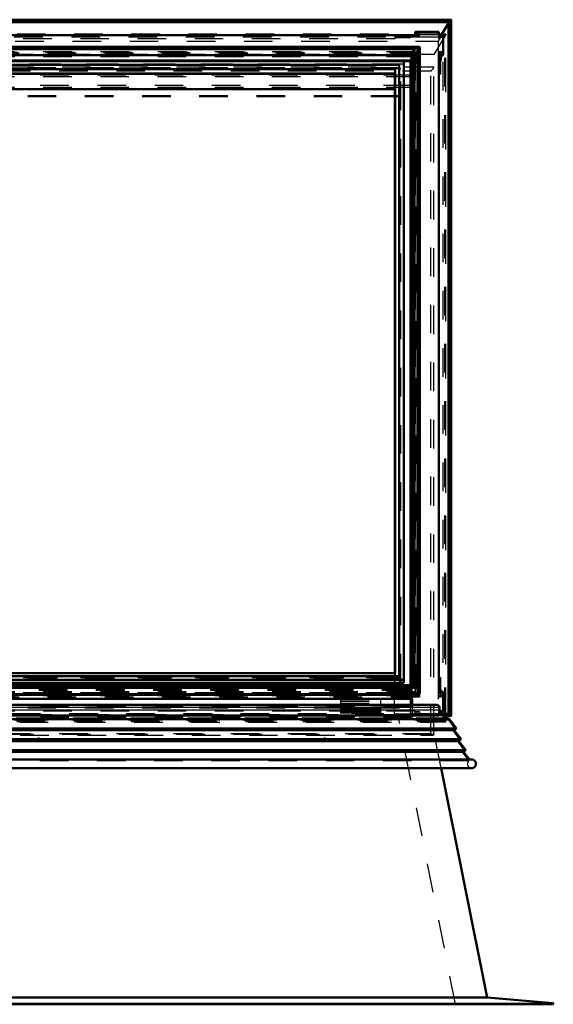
# Model space of a CAD drawing. Header units: millimetres. Extents: x 0 to 428, y 0 to 298.
# Tile 11 of 45: x 167 to 186, y 125 to 160. Entities that reach past the tile are written whole.
import ezdxf

# ---------------------------------------------------------------- set-up
doc = ezdxf.new("R2010")
doc.units = ezdxf.units.MM
doc.linetypes.add('Dashed', pattern=[2, 1, -1])
for name, color, linetype, lineweight in [('am_0', 7, 'Continuous', 50), ('am_12', 3, 'Continuous', 25), ('am_3', 6, 'Dashed', 25), ('am_6', 2, 'Continuous', 35), ('am_9', 7, 'Continuous', 50)]:
    doc.layers.add(name, color=color, linetype=linetype, lineweight=lineweight)

# ---------------------------------------------------------------- blocks, each defined once
blk = doc.blocks.new('31_Flat_Glass_Skylight_300150180_6_0_in_FDFneo150180C2125N1N4N_300Op0__1203')
at = {"layer": 'am_0'}
for p, q in [((181.079, 158.593), (147.665, 158.593)), ((181.042, 158.586), (147.702, 158.586)), ((180.94, 158.503), (147.804, 158.503)), ((180.858, 158.299), (147.886, 158.299)), ((180.858, 158.329), (180.858, 136.281)), ((180.94, 136.274), (180.94, 158.503)), ((181.042, 158.586), (181.044, 158.587)), ((181.042, 158.503), (181.044, 158.5)), ((181.042, 136.274), (181.042, 158.503)), ((181.044, 158.5), (181.044, 158.587)), ((181.124, 136.017), (181.124, 158.547)), ((180.805, 158.115), (147.939, 158.115)), ((180.805, 158.115), (180.858, 158.273)), ((180.805, 136.281), (180.805, 158.115)), ((180.903, 136.281), (165.832, 136.281)), ((180.94, 136.274), (165.832, 136.274)), ((181.042, 136.274), (181.044, 136.275)), ((181.044, 136.188), (181.044, 136.275)), ((181.042, 136.191), (165.832, 136.191)), ((165.832, 135.972), (181.079, 135.972)), ((181.044, 136.188), (181.042, 136.191))]:
    blk.add_line(p, q, dxfattribs=at)
for points in [[(180.858, 158.329), (180.859, 158.343), (180.862, 158.357), (180.867, 158.374), (180.873, 158.391), (180.881, 158.409), (180.892, 158.429), (180.903, 158.449), (180.917, 158.47), (180.931, 158.491), (180.94, 158.503)], [(180.94, 158.503), (180.945, 158.509), (180.951, 158.516), (180.957, 158.523), (180.963, 158.529), (180.969, 158.536), (180.976, 158.542), (180.982, 158.548), (180.989, 158.554), (180.996, 158.559), (181.002, 158.564), (181.009, 158.569), (181.015, 158.573), (181.022, 158.577), (181.028, 158.58), (181.033, 158.583), (181.039, 158.585), (181.042, 158.586)], [(181.079, 158.593), (181.066, 158.592), (181.051, 158.589), (181.044, 158.587)], [(181.124, 158.547), (181.123, 158.559), (181.12, 158.569), (181.116, 158.578), (181.109, 158.584), (181.101, 158.589), (181.091, 158.592), (181.079, 158.593)], [(180.94, 136.274), (180.924, 136.278), (180.91, 136.28), (180.903, 136.281)], [(181.042, 136.191), (181.037, 136.197), (181.031, 136.204), (181.025, 136.211), (181.019, 136.217), (181.013, 136.224), (181.006, 136.23), (181, 136.236), (180.993, 136.242), (180.986, 136.247), (180.98, 136.252), (180.973, 136.257), (180.967, 136.261), (180.96, 136.265), (180.954, 136.268), (180.949, 136.271), (180.943, 136.273), (180.94, 136.274)], [(181.044, 136.188), (181.059, 136.167), (181.073, 136.146), (181.086, 136.125), (181.097, 136.105), (181.106, 136.087), (181.113, 136.069), (181.118, 136.052), (181.122, 136.037), (181.124, 136.023), (181.124, 136.017)], [(181.124, 136.017), (181.123, 136.006), (181.12, 135.996), (181.116, 135.987), (181.109, 135.981), (181.101, 135.976), (181.091, 135.973), (181.079, 135.972)]]:
    blk.add_lwpolyline(points, dxfattribs=at)
at = {"layer": 'am_3'}
for p, q in [((181.05, 158.385), (147.694, 158.385)), ((180.957, 158.309), (147.787, 158.309)), ((180.867, 158.299), (180.858, 158.299)), ((180.858, 158.273), (180.867, 158.299)), ((180.867, 136.191), (180.867, 158.299)), ((180.957, 135.997), (180.957, 158.309)), ((181.05, 135.976), (181.05, 158.385)), ((180.957, 158.24), (147.787, 158.24)), ((180.805, 136.109), (180.805, 136.281)), ((180.858, 136.281), (180.858, 136.235)), ((181.05, 135.976), (147.694, 135.976)), ((180.957, 136.052), (147.787, 136.052)), ((180.957, 135.984), (147.787, 135.984)), ((180.867, 136.191), (147.877, 136.191)), ((180.805, 136.109), (147.939, 136.109)), ((180.867, 136.191), (180.805, 136.109))]:
    blk.add_line(p, q, dxfattribs=at)
for points in [[(180.867, 158.299), (180.862, 158.307), (180.859, 158.317), (180.858, 158.329), (180.858, 158.329)], [(181.05, 158.385), (181.065, 158.407), (181.078, 158.427), (181.09, 158.448), (181.1, 158.467), (181.109, 158.485), (181.115, 158.503), (181.12, 158.519), (181.123, 158.534), (181.124, 158.547), (181.124, 158.547)], [(180.903, 136.281), (180.892, 136.28), (180.881, 136.277), (180.873, 136.272), (180.867, 136.265), (180.862, 136.257), (180.859, 136.247), (180.858, 136.235)], [(180.858, 136.235), (180.859, 136.222), (180.862, 136.207), (180.867, 136.191), (180.867, 136.191)], [(181.079, 135.972), (181.066, 135.973), (181.051, 135.976), (181.05, 135.976)]]:
    blk.add_lwpolyline(points, dxfattribs=at)
at = {"layer": 'am_6'}
for tag, p, flags in [('NB', (186.124, 158.593), 8), ('NN', (186.124, 158.093), 8), ('NT', (186.124, 157.593), 8), ('NBSYN', (186.124, 157.093), 8), ('LINA', (186.124, 156.593), 8), ('CATALOG', (186.124, 156.093), 8), ('IDNR', (186.124, 155.593), 8), ('PN', (186.124, 155.093), 8), ('LODLEVEL', (186.124, 154.593), 8), ('L', (186.124, 154.093), 8), ('W', (186.124, 153.593), 8), ('PPATH', (186.124, 153.093), 8), ('ExcludeFromBOM', (186.124, 152.093), 8), ('PSOL_0', (186.124, 151.593), 9), ('PSOL_1', (186.124, 151.093), 9), ('PSOL_2', (186.124, 150.593), 9)]:
    blk.add_attdef(tag, p, '', height=0.5, dxfattribs=dict(at, flags=flags))
blk = doc.blocks.new('32_Flat_Glass_Skylight_300150180_12_0_in_FDFneo150180C2125N1N4N_300Op0__1203')
at = {"layer": 'am_0'}
for p, q in [((180.57, 158.089), (148.174, 158.089)), ((180.406, 157.954), (148.338, 157.954)), ((180.406, 136.601), (180.406, 157.954)), ((180.57, 136.362), (180.57, 158.089)), ((180.406, 136.601), (165.832, 136.601)), ((180.57, 136.466), (165.832, 136.466)), ((180.57, 136.362), (165.832, 136.362))]:
    blk.add_line(p, q, dxfattribs=at)
at = {"layer": 'am_3'}
for p, q in [((180.57, 157.985), (148.174, 157.985)), ((180.406, 157.85), (148.338, 157.85)), ((180.406, 136.497), (148.338, 136.497)), ((180.406, 136.601), (180.406, 136.497))]:
    blk.add_line(p, q, dxfattribs=at)
at = {"layer": 'am_6'}
for tag, p, flags in [('NB', (185.57, 158.089), 8), ('NN', (185.57, 157.589), 8), ('NT', (185.57, 157.089), 8), ('NBSYN', (185.57, 156.589), 8), ('LINA', (185.57, 156.089), 8), ('CATALOG', (185.57, 155.589), 8), ('IDNR', (185.57, 155.089), 8), ('PN', (185.57, 154.589), 8), ('LODLEVEL', (185.57, 154.089), 8), ('L', (185.57, 153.589), 8), ('W', (185.57, 153.089), 8), ('PPATH', (185.57, 152.589), 8), ('ExcludeFromBOM', (185.57, 151.589), 8), ('PSOL_0', (185.57, 151.089), 9), ('PSOL_1', (185.57, 150.589), 9), ('PSOL_2', (185.57, 150.089), 9)]:
    blk.add_attdef(tag, p, '', height=0.5, dxfattribs=dict(at, flags=flags))
blk = doc.blocks.new('33_Flat_Glass_Skylight_300150180_5_0_in_FDFneo150180C2125N1N4N_300Op0__1203')
at = {"layer": 'am_0'}
for p, q in [((180.262, 157.814), (148.482, 157.814)), ((180.262, 157.654), (148.482, 157.654)), ((180.262, 136.697), (180.262, 157.814)), ((180.262, 136.697), (165.832, 136.697))]:
    blk.add_line(p, q, dxfattribs=at)
at = {"layer": 'am_3'}
for p, q in [((180.462, 157.978), (148.282, 157.978)), ((180.462, 136.372), (180.462, 157.978)), ((180.462, 157.817), (148.282, 157.817)), ((180.262, 136.697), (180.262, 136.536)), ((180.462, 136.533), (148.282, 136.533)), ((180.462, 136.372), (148.282, 136.372)), ((180.262, 136.536), (148.482, 136.536))]:
    blk.add_line(p, q, dxfattribs=at)
at = {"layer": 'am_6'}
for tag, p, flags in [('NB', (185.462, 157.978), 8), ('NN', (185.462, 157.478), 8), ('NT', (185.462, 156.978), 8), ('NBSYN', (185.462, 156.478), 8), ('LINA', (185.462, 155.978), 8), ('CATALOG', (185.462, 155.478), 8), ('IDNR', (185.462, 154.978), 8), ('PN', (185.462, 154.478), 8), ('LODLEVEL', (185.462, 153.978), 8), ('L', (185.462, 153.478), 8), ('W', (185.462, 152.978), 8), ('PPATH', (185.462, 152.478), 8), ('ExcludeFromBOM', (185.462, 151.478), 8), ('PSOL_0', (185.462, 150.978), 9), ('PSOL_1', (185.462, 150.478), 9), ('PSOL_2', (185.462, 149.978), 9)]:
    blk.add_attdef(tag, p, '', height=0.5, dxfattribs=dict(at, flags=flags))
blk = doc.blocks.new('34_FGS3001501802O4U_0_in_FDFneo150180C2125N1N4N_300Op0__1203')
at = {"layer": 'am_3'}
for p, q in [((147.952, 157.554), (180.792, 157.554)), ((180.792, 135.192), (180.792, 157.554)), ((147.952, 157.178), (180.792, 157.178)), ((180.792, 135.568), (147.952, 135.568)), ((180.792, 135.192), (147.952, 135.192))]:
    blk.add_line(p, q, dxfattribs=at)
at = {"layer": 'am_6'}
for tag, p, flags in [('NB', (185.792, 157.554), 8), ('NN', (185.792, 157.054), 8), ('NT', (185.792, 156.554), 8), ('NBSYN', (185.792, 156.054), 8), ('LINA', (185.792, 155.554), 8), ('CATALOG', (185.792, 155.054), 8), ('IDNR', (185.792, 154.554), 8), ('PN', (185.792, 154.054), 8), ('LODLEVEL', (185.792, 153.554), 8), ('L', (185.792, 153.054), 8), ('W', (185.792, 152.554), 8), ('TG', (185.792, 152.054), 8), ('TG1', (185.792, 151.554), 8), ('OC', (185.792, 151.054), 8), ('PPATH', (185.792, 150.554), 8), ('ExcludeFromBOM', (185.792, 149.554), 8), ('PSOL_0', (185.792, 149.054), 9), ('PSOL_1', (185.792, 148.554), 9), ('PSOL_2', (185.792, 148.054), 9), ('PSOL_3', (185.792, 147.554), 9)]:
    blk.add_attdef(tag, p, '', height=0.5, dxfattribs=dict(at, flags=flags))
blk = doc.blocks.new('35_FGS30015018025O3U_0_in_FDFneo150180C2125N1N4N_300Op0__1203')
at = {"layer": 'am_0'}
for p, q in [((182.213, 159.537), (164.782, 159.537)), ((182.126, 159.447), (164.782, 159.447)), ((181.868, 158.993), (182.126, 159.418)), ((182.126, 159.447), (182.177, 159.511)), ((182.126, 135.276), (182.126, 159.447)), ((182.217, 135.212), (182.217, 159.533)), ((180.957, 158.993), (147.787, 158.993)), ((180.957, 159.117), (181.792, 159.117)), ((180.957, 158.993), (180.957, 159.117)), ((181.792, 158.993), (181.792, 159.117)), ((181.943, 158.993), (181.792, 158.993)), ((181.943, 158.309), (181.943, 158.993)), ((181.792, 136.052), (181.792, 158.309)), ((181.943, 158.309), (181.792, 158.309)), ((181.888, 158.263), (181.943, 158.309)), ((180.796, 158.108), (147.948, 158.108)), ((180.796, 158.091), (147.948, 158.091)), ((180.796, 136.281), (180.796, 158.108)), ((181.888, 158.263), (181.792, 158.263)), ((181.86, 158.108), (181.792, 158.108)), ((181.84, 158.091), (181.792, 158.091)), ((181.84, 158.091), (181.86, 158.108)), ((181.84, 157.645), (181.84, 158.091)), ((181.86, 158.108), (181.86, 158.263)), ((180.252, 157.645), (148.492, 157.645)), ((180.252, 136.697), (180.252, 157.645)), ((181.84, 157.645), (181.792, 157.645)), ((181.792, 157.606), (181.84, 157.645)), ((180.252, 157.112), (166.702, 157.112)), ((181.84, 136.544), (181.792, 136.544)), ((181.84, 136.116), (181.84, 136.544)), ((181.86, 136.116), (181.792, 136.116)), ((181.943, 136.052), (181.792, 136.052)), ((181.86, 136.052), (181.86, 136.116)), ((181.943, 135.369), (181.943, 136.052)), ((181.943, 135.369), (181.815, 135.369)), ((181.848, 135.289), (181.943, 135.369)), ((182.126, 135.276), (181.858, 135.276)), ((182.177, 135.256), (182.126, 135.276)), ((181.957, 135.204), (182.213, 135.207)), ((182.034, 135.16), (182.034, 135.205))]:
    blk.add_line(p, q, dxfattribs=at)
for points in [[(182.177, 159.511), (182.179, 159.513), (182.181, 159.515), (182.183, 159.518), (182.185, 159.52), (182.187, 159.522), (182.189, 159.524), (182.191, 159.526), (182.193, 159.527), (182.195, 159.529), (182.197, 159.531), (182.2, 159.532), (182.202, 159.533), (182.204, 159.534), (182.206, 159.535), (182.207, 159.536), (182.209, 159.537), (182.211, 159.537), (182.212, 159.537), (182.213, 159.537)], [(182.213, 159.537), (182.214, 159.537), (182.215, 159.537), (182.216, 159.536), (182.216, 159.536), (182.217, 159.535), (182.217, 159.534), (182.217, 159.533)], [(182.217, 135.212), (182.217, 135.213), (182.217, 135.215), (182.216, 135.216), (182.216, 135.218), (182.215, 135.22), (182.214, 135.222), (182.213, 135.224), (182.211, 135.226), (182.21, 135.228), (182.208, 135.23), (182.206, 135.232), (182.205, 135.235), (182.203, 135.237), (182.201, 135.239), (182.199, 135.241), (182.196, 135.243), (182.194, 135.245), (182.192, 135.247), (182.19, 135.248), (182.188, 135.25), (182.186, 135.252), (182.184, 135.253), (182.182, 135.254), (182.18, 135.255), (182.178, 135.256), (182.177, 135.256)], [(182.213, 135.207), (182.214, 135.208), (182.215, 135.208), (182.216, 135.208), (182.216, 135.209), (182.217, 135.21), (182.217, 135.211), (182.217, 135.212)]]:
    blk.add_lwpolyline(points, dxfattribs=at)
at = {"layer": 'am_12'}
for p, q in [((182.177, 159.511), (164.782, 159.511)), ((182.177, 135.256), (182.177, 159.511)), ((182.177, 135.256), (181.877, 135.256)), ((182.213, 135.207), (181.952, 135.207)), ((181.998, 135.181), (181.998, 135.205))]:
    blk.add_line(p, q, dxfattribs=at)
at = {"layer": 'am_3'}
for p, q in [((182.213, 159.521), (164.782, 159.521)), ((182.149, 159.457), (164.782, 159.457)), ((182.213, 159.521), (181.767, 158.786)), ((182.149, 159.457), (182.126, 159.447)), ((182.126, 159.418), (182.149, 159.457)), ((182.149, 135.247), (182.149, 159.457)), ((182.213, 135.207), (182.213, 159.521)), ((182.033, 159.02), (146.711, 159.02)), ((182.03, 159.027), (146.714, 159.027)), ((181.998, 159.003), (146.746, 159.003)), ((180.796, 158.907), (180.796, 158.98)), ((180.796, 158.98), (181.107, 158.98)), ((180.997, 159.026), (180.957, 159.026)), ((180.957, 158.993), (180.957, 158.947)), ((180.997, 158.947), (180.997, 159.071)), ((181.107, 159.071), (180.997, 159.071)), ((180.997, 158.97), (181.107, 158.97)), ((181.107, 158.924), (181.107, 159.071)), ((182.033, 159.02), (181.612, 158.317)), ((181.792, 158.867), (181.792, 158.993)), ((181.792, 158.867), (181.868, 158.993)), ((181.943, 158.993), (181.792, 158.867)), ((181.939, 158.927), (181.998, 159.003)), ((181.998, 135.205), (181.998, 159.003)), ((182.033, 135.001), (182.033, 159.02)), ((182.034, 135.205), (182.034, 159.023)), ((181.939, 158.927), (146.805, 158.927)), ((146.977, 158.786), (181.767, 158.786)), ((180.252, 158.867), (148.492, 158.867)), ((180.252, 158.946), (180.252, 158.867)), ((180.252, 158.946), (180.796, 158.946)), ((180.796, 158.907), (180.252, 158.907)), ((181.107, 158.924), (180.796, 158.924)), ((180.957, 158.947), (180.997, 158.947)), ((181.767, 158.786), (181.767, 135.202)), ((181.939, 135.062), (181.939, 158.927)), ((181.612, 158.317), (147.132, 158.317)), ((181.107, 158.363), (147.637, 158.363)), ((180.957, 158.409), (147.787, 158.409)), ((180.957, 158.319), (147.787, 158.319)), ((180.957, 158.309), (147.787, 158.309)), ((180.957, 158.296), (147.787, 158.296)), ((180.957, 158.409), (180.957, 136.007)), ((180.997, 158.386), (180.957, 158.386)), ((181.107, 158.409), (180.997, 158.409)), ((180.997, 158.296), (180.997, 158.409)), ((181.107, 158.319), (180.997, 158.319)), ((181.107, 158.296), (180.997, 158.296)), ((181.107, 158.286), (180.997, 158.286)), ((180.997, 136.007), (180.997, 158.286)), ((181.107, 158.409), (181.107, 135.861)), ((181.612, 134.552), (181.612, 158.317)), ((181.916, 158.409), (181.792, 158.409)), ((181.792, 158.309), (181.792, 158.409)), ((181.86, 158.363), (181.792, 158.363)), ((181.916, 158.319), (181.792, 158.319)), ((181.888, 158.296), (181.792, 158.296)), ((181.86, 158.363), (181.916, 158.409)), ((181.86, 158.263), (181.86, 158.363)), ((181.916, 158.319), (181.888, 158.296)), ((181.888, 158.296), (181.888, 158.263)), ((181.916, 158.409), (181.916, 158.319)), ((180.957, 158.263), (147.787, 158.263)), ((181.107, 158.263), (180.997, 158.263)), ((181.612, 157.882), (147.132, 157.882)), ((181.512, 157.743), (147.232, 157.743)), ((180.852, 157.603), (147.892, 157.603)), ((180.852, 135.808), (180.852, 157.603)), ((181.512, 134.577), (181.512, 157.743)), ((180.852, 157.24), (147.892, 157.24)), ((180.412, 156.88), (148.332, 156.88)), ((180.412, 156.841), (148.332, 156.841)), ((180.412, 156.88), (180.412, 135.478)), ((180.252, 136.011), (180.252, 136.697)), ((180.252, 136.544), (148.492, 136.544)), ((180.796, 136.281), (180.796, 136.098)), ((181.84, 136.544), (181.792, 136.504)), ((180.957, 136.052), (147.787, 136.052)), ((180.957, 136.007), (147.787, 136.007)), ((180.957, 135.997), (147.787, 135.997)), ((180.957, 135.974), (147.787, 135.974)), ((180.796, 136.116), (147.948, 136.116)), ((180.796, 136.098), (147.948, 136.098)), ((180.252, 136.011), (148.492, 136.011)), ((180.957, 135.997), (180.957, 135.884)), ((180.997, 136.03), (181.107, 136.03)), ((181.107, 136.007), (180.997, 136.007)), ((181.107, 135.997), (180.997, 135.997)), ((180.997, 135.884), (180.997, 135.997)), ((181.107, 135.974), (180.997, 135.974)), ((181.84, 136.098), (181.792, 136.098)), ((181.792, 135.861), (181.792, 136.052)), ((181.888, 136.007), (181.792, 136.007)), ((181.916, 135.997), (181.792, 135.997)), ((181.888, 135.974), (181.792, 135.974)), ((181.84, 136.098), (181.84, 136.116)), ((181.86, 136.116), (181.84, 136.098)), ((181.86, 135.861), (181.86, 136.052)), ((181.943, 136.052), (181.888, 136.007)), ((181.888, 136.007), (181.888, 135.974)), ((181.888, 135.974), (181.916, 135.997)), ((181.916, 135.997), (181.916, 135.907)), ((181.107, 135.861), (147.637, 135.861)), ((180.957, 135.907), (147.787, 135.907)), ((178.352, 135.824), (178.352, 135.657)), ((178.352, 135.824), (179.752, 135.824)), ((178.352, 135.815), (179.752, 135.815)), ((178.352, 135.735), (179.752, 135.735)), ((178.352, 135.718), (179.752, 135.718)), ((179.752, 135.824), (179.752, 135.657)), ((180.852, 135.588), (180.852, 135.156)), ((180.957, 135.884), (180.997, 135.884)), ((181.107, 135.907), (180.997, 135.907)), ((181.916, 135.907), (181.792, 135.907)), ((181.86, 135.861), (181.792, 135.861)), ((181.916, 135.907), (181.86, 135.861)), ((182.149, 135.247), (146.595, 135.247)), ((181.877, 135.256), (146.867, 135.256)), ((181.858, 135.276), (146.886, 135.276)), ((180.957, 135.369), (147.787, 135.369)), ((180.852, 135.519), (147.892, 135.519)), ((180.412, 135.516), (148.332, 135.516)), ((180.412, 135.478), (148.332, 135.478)), ((180.252, 135.243), (148.492, 135.243)), ((178.672, 135.458), (178.352, 135.458)), ((178.672, 135.418), (178.352, 135.418)), ((178.352, 135.411), (178.352, 135.318)), ((178.352, 135.394), (179.752, 135.394)), ((178.352, 135.38), (178.672, 135.38)), ((178.352, 135.37), (179.752, 135.37)), ((178.352, 135.358), (178.672, 135.358)), ((178.352, 135.358), (178.672, 135.358)), ((178.352, 135.355), (179.752, 135.355)), ((178.352, 135.318), (178.672, 135.318)), ((178.352, 135.318), (178.672, 135.318)), ((178.672, 135.318), (178.672, 135.458)), ((178.672, 135.425), (179.432, 135.425)), ((179.432, 135.371), (178.672, 135.371)), ((178.672, 135.362), (179.432, 135.362)), ((179.432, 135.322), (178.672, 135.322)), ((179.752, 135.458), (179.432, 135.458)), ((179.432, 135.318), (179.432, 135.458)), ((179.752, 135.418), (179.432, 135.418)), ((179.432, 135.38), (179.752, 135.38)), ((179.432, 135.358), (179.752, 135.358)), ((179.432, 135.358), (179.752, 135.358)), ((179.432, 135.318), (179.752, 135.318)), ((179.432, 135.318), (179.752, 135.318)), ((179.752, 135.411), (179.752, 135.318)), ((180.252, 135.243), (180.252, 135.282)), ((180.252, 135.282), (180.796, 135.282)), ((180.796, 135.243), (180.252, 135.243)), ((180.796, 135.3), (180.796, 135.243)), ((180.796, 135.3), (181.107, 135.3)), ((181.107, 135.244), (180.796, 135.244)), ((180.957, 135.369), (180.957, 135.244)), ((180.997, 135.323), (180.957, 135.323)), ((181.792, 135.245), (180.957, 135.245)), ((180.957, 135.244), (180.997, 135.244)), ((181.107, 135.346), (180.997, 135.346)), ((180.997, 135.244), (180.997, 135.346)), ((180.997, 135.244), (181.107, 135.244)), ((181.107, 135.346), (181.107, 135.244)), ((181.792, 135.243), (181.792, 135.369)), ((181.815, 135.369), (181.792, 135.369)), ((181.792, 135.243), (181.848, 135.289)), ((182.149, 135.247), (181.792, 135.243)), ((182.126, 135.276), (182.149, 135.247)), ((182.033, 135.001), (146.711, 135.001)), ((181.998, 135.042), (146.746, 135.042)), ((146.787, 135.204), (181.957, 135.204)), ((181.952, 135.207), (146.792, 135.207)), ((181.939, 135.062), (146.805, 135.062)), ((147.132, 134.987), (181.612, 134.987)), ((180.852, 135.156), (147.892, 135.156)), ((181.612, 134.987), (182.033, 135.001)), ((181.998, 135.042), (181.939, 135.062)), ((181.998, 135.042), (181.998, 135.181)), ((182.034, 135.003), (182.034, 135.16)), ((181.612, 134.552), (147.132, 134.552)), ((181.512, 134.577), (147.232, 134.577)), ((147.15, 134.534), (181.594, 134.534))]:
    blk.add_line(p, q, dxfattribs=at)
for points in [[(182.217, 159.533), (182.217, 159.531), (182.217, 159.53), (182.216, 159.528), (182.216, 159.526), (182.215, 159.525), (182.214, 159.523), (182.213, 159.521)], [(181.998, 159.003), (181.999, 159.005), (182.001, 159.007), (182.002, 159.009), (182.004, 159.011), (182.006, 159.013), (182.008, 159.015), (182.01, 159.016), (182.012, 159.018), (182.014, 159.019), (182.016, 159.021), (182.017, 159.022), (182.019, 159.023), (182.021, 159.024), (182.023, 159.025), (182.024, 159.026), (182.026, 159.027), (182.027, 159.027), (182.029, 159.027), (182.03, 159.027), (182.03, 159.027)], [(182.03, 159.027), (182.031, 159.027), (182.032, 159.027), (182.032, 159.027), (182.033, 159.026), (182.033, 159.025), (182.034, 159.024), (182.034, 159.023), (182.034, 159.022), (182.033, 159.021), (182.033, 159.02)], [(181.512, 157.743), (181.521, 157.75), (181.529, 157.758), (181.538, 157.766), (181.546, 157.774), (181.554, 157.783), (181.562, 157.791), (181.569, 157.8), (181.576, 157.809), (181.583, 157.817), (181.589, 157.826), (181.594, 157.834), (181.599, 157.842), (181.603, 157.85), (181.606, 157.857), (181.609, 157.864), (181.611, 157.871), (181.612, 157.876), (181.612, 157.882)], [(182.033, 135.001), (182.034, 135.001), (182.034, 135.002), (182.034, 135.003), (182.034, 135.005), (182.033, 135.006), (182.033, 135.008), (182.032, 135.009), (182.031, 135.011), (182.03, 135.012), (182.029, 135.014), (182.028, 135.016), (182.027, 135.018), (182.025, 135.02), (182.024, 135.022), (182.022, 135.024), (182.02, 135.026), (182.018, 135.028), (182.017, 135.029), (182.015, 135.031), (182.013, 135.033), (182.011, 135.034), (182.009, 135.036), (182.007, 135.037), (182.005, 135.038), (182.003, 135.039), (182.002, 135.04), (182, 135.041), (181.998, 135.042), (181.998, 135.042)], [(181.594, 134.534), (181.589, 134.535), (181.583, 134.536), (181.576, 134.538), (181.569, 134.54), (181.562, 134.544), (181.554, 134.548), (181.546, 134.552), (181.538, 134.558), (181.529, 134.564), (181.521, 134.57), (181.512, 134.577)], [(181.612, 134.552), (181.612, 134.548), (181.611, 134.544), (181.609, 134.54), (181.606, 134.538), (181.603, 134.536), (181.599, 134.535), (181.594, 134.534)]]:
    blk.add_lwpolyline(points, dxfattribs=at)
at = {"layer": 'am_6'}
for tag, p, flags in [('NB', (187.217, 159.872), 8), ('NN', (187.217, 159.372), 8), ('NT', (187.217, 158.872), 8), ('NBSYN', (187.217, 158.372), 8), ('LINA', (187.217, 157.872), 8), ('CATALOG', (187.217, 157.372), 8), ('IDNR', (187.217, 156.872), 8), ('PN', (187.217, 156.372), 8), ('LODLEVEL', (187.217, 155.872), 8), ('L', (187.217, 155.372), 8), ('W', (187.217, 154.872), 8), ('DP', (187.217, 154.372), 8), ('OP', (187.217, 153.872), 8), ('OC', (187.217, 153.372), 8), ('ExcludeFromBOM', (187.217, 152.372), 8), ('PSOL_0', (187.217, 151.872), 9), ('PSOL_1', (187.217, 151.372), 9), ('PSOL_2', (187.217, 150.872), 9)]:
    blk.add_attdef(tag, p, '', height=0.5, dxfattribs=dict(at, flags=flags))
blk = doc.blocks.new('36_Flat_Glass_Skylight_3001501802_2_0_in_FDFneo150180C2125N1N4N_300Op0__1203')
at = {"layer": 'am_0'}
for p, q in [((180.276, 135.948), (148.468, 135.948)), ((180.276, 135.808), (180.276, 135.948)), ((181.728, 135.588), (147.016, 135.588)), ((180.852, 135.808), (147.892, 135.808)), ((180.852, 135.588), (180.852, 135.808)), ((181.812, 135.404), (181.812, 135.504)), ((182.158, 135.088), (181.912, 135.23)), ((182.158, 135.088), (146.586, 135.088)), ((182.403, 134.769), (182.158, 135.088)), ((182.403, 134.769), (146.341, 134.769)), ((182.323, 134.708), (146.421, 134.708)), ((182.323, 134.708), (182.403, 134.769)), ((182.566, 134.39), (182.323, 134.708)), ((182.566, 134.39), (146.178, 134.39)), ((182.487, 134.329), (146.257, 134.329)), ((182.487, 134.329), (182.566, 134.39)), ((182.73, 134.012), (182.487, 134.329)), ((182.73, 134.012), (146.014, 134.012)), ((182.65, 133.951), (146.094, 133.951)), ((182.65, 133.951), (182.73, 134.012)), ((182.856, 133.682), (182.65, 133.951)), ((182.946, 133.682), (145.798, 133.682)), ((182.968, 133.382), (145.776, 133.382))]:
    blk.add_line(p, q, dxfattribs=at)
for points in [[(181.728, 135.588), (181.735, 135.588), (181.743, 135.587), (181.75, 135.585), (181.757, 135.583), (181.764, 135.58), (181.77, 135.577), (181.776, 135.573), (181.782, 135.568), (181.787, 135.563), (181.792, 135.558), (181.797, 135.552), (181.801, 135.546), (181.804, 135.54), (181.807, 135.533), (181.809, 135.526), (181.811, 135.519), (181.812, 135.511), (181.812, 135.504)], [(181.812, 135.404), (181.813, 135.386), (181.815, 135.369), (181.819, 135.352), (181.824, 135.335), (181.831, 135.319), (181.839, 135.304), (181.848, 135.289), (181.859, 135.275), (181.871, 135.262), (181.883, 135.25), (181.897, 135.24), (181.912, 135.23)], [(182.946, 133.682), (182.959, 133.681), (182.972, 133.678), (182.985, 133.674), (182.997, 133.669), (183.009, 133.663), (183.02, 133.656), (183.031, 133.649), (183.041, 133.64), (183.05, 133.63), (183.058, 133.62), (183.065, 133.609), (183.072, 133.597), (183.077, 133.585), (183.081, 133.572), (183.084, 133.559), (183.086, 133.546), (183.087, 133.533), (183.087, 133.52), (183.085, 133.506), (183.082, 133.494), (183.079, 133.481), (183.074, 133.468), (183.068, 133.457), (183.061, 133.445), (183.053, 133.435), (183.044, 133.425), (183.034, 133.416), (183.024, 133.407), (183.013, 133.4), (183.001, 133.394), (182.989, 133.389), (182.976, 133.384), (182.968, 133.382)]]:
    blk.add_lwpolyline(points, dxfattribs=at)
at = {"layer": 'am_12'}
for p, q in [((181.912, 135.23), (146.832, 135.23)), ((181.812, 135.504), (146.932, 135.504)), ((181.812, 135.404), (146.932, 135.404))]:
    blk.add_line(p, q, dxfattribs=at)
at = {"layer": 'am_3'}
for p, q in [((180.232, 135.948), (180.232, 135.128)), ((178.352, 135.657), (178.352, 135.411)), ((178.352, 135.657), (179.752, 135.657)), ((178.352, 135.628), (179.752, 135.628)), ((179.752, 135.657), (179.752, 135.411)), ((178.352, 135.476), (178.722, 135.476)), ((178.722, 135.411), (178.352, 135.411)), ((178.722, 135.298), (178.722, 135.478)), ((179.382, 135.478), (178.722, 135.478)), ((179.382, 135.438), (178.722, 135.438)), ((178.722, 135.428), (179.382, 135.428)), ((178.722, 135.417), (179.382, 135.417)), ((178.722, 135.357), (179.382, 135.357)), ((178.722, 135.338), (179.382, 135.338)), ((178.722, 135.332), (179.382, 135.332)), ((178.722, 135.298), (179.382, 135.298)), ((179.382, 135.478), (179.382, 135.298)), ((179.382, 135.476), (179.752, 135.476)), ((179.752, 135.411), (179.382, 135.411)), ((182.129, 135.054), (146.615, 135.054)), ((182.001, 135.128), (146.743, 135.128)), ((182.001, 135.128), (182.129, 135.054)), ((182.129, 135.054), (182.341, 134.777)), ((182.341, 134.777), (146.403, 134.777)), ((182.261, 134.716), (146.483, 134.716)), ((182.341, 134.777), (182.261, 134.716)), ((182.261, 134.716), (182.504, 134.398)), ((182.504, 134.398), (146.24, 134.398)), ((182.425, 134.338), (146.319, 134.338)), ((182.504, 134.398), (182.425, 134.338)), ((182.425, 134.338), (182.668, 134.02)), ((182.668, 134.02), (146.076, 134.02)), ((182.589, 133.959), (146.156, 133.959)), ((182.668, 134.02), (182.589, 133.959)), ((182.589, 133.959), (182.832, 133.64)), ((182.832, 133.64), (145.912, 133.64))]:
    blk.add_line(p, q, dxfattribs=at)
blk.add_lwpolyline([(182.832, 133.64), (182.824, 133.63), (182.816, 133.62), (182.809, 133.608), (182.803, 133.597), (182.798, 133.584), (182.794, 133.572), (182.791, 133.559), (182.79, 133.545), (182.789, 133.532), (182.79, 133.519), (182.792, 133.506), (182.795, 133.493), (182.799, 133.48), (182.804, 133.468), (182.811, 133.456), (182.818, 133.445), (182.826, 133.435), (182.835, 133.425), (182.845, 133.416), (182.856, 133.409), (182.867, 133.402), (182.879, 133.396), (182.891, 133.391), (182.904, 133.387), (182.917, 133.384), (182.93, 133.383), (182.935, 133.382)], dxfattribs=at)
at = {"layer": 'am_6'}
for tag, p, flags in [('NB', (188.087, 135.948), 8), ('NN', (188.087, 135.448), 8), ('NT', (188.087, 134.948), 8), ('NBSYN', (188.087, 134.448), 8), ('LINA', (188.087, 133.948), 8), ('CATALOG', (188.087, 133.448), 8), ('IDNR', (188.087, 132.948), 8), ('PN', (188.087, 132.448), 8), ('LODLEVEL', (188.087, 131.948), 8), ('L', (188.087, 131.448), 8), ('W', (188.087, 130.948), 8), ('DP', (188.087, 130.448), 8), ('ExcludeFromBOM', (188.087, 129.448), 8), ('PSOL_0', (188.087, 128.948), 9), ('PSOL_1', (188.087, 128.448), 9)]:
    blk.add_attdef(tag, p, '', height=0.5, dxfattribs=dict(at, flags=flags))
blk = doc.blocks.new('37_FGS30015018025101U_0_in_FDFneo150180C2125N1N4N_300Op0__1203')
at = {"layer": 'am_0'}
for p, q in [((183.473, 125.369), (181.871, 133.382)), ((145.271, 125.369), (183.473, 125.369)), ((185.774, 125.168), (183.473, 125.369)), ((142.972, 125.128), (185.772, 125.128))]:
    blk.add_line(p, q, dxfattribs=at)
blk.add_lwpolyline([(185.774, 125.168), (185.776, 125.168), (185.777, 125.167), (185.779, 125.167), (185.781, 125.166), (185.782, 125.165), (185.784, 125.164), (185.785, 125.163), (185.786, 125.162), (185.787, 125.161), (185.788, 125.16), (185.789, 125.158), (185.79, 125.157), (185.791, 125.155), (185.791, 125.153), (185.792, 125.152), (185.792, 125.15), (185.792, 125.148), (185.792, 125.146), (185.792, 125.145), (185.791, 125.143), (185.791, 125.141), (185.79, 125.14), (185.789, 125.138), (185.788, 125.137), (185.787, 125.135), (185.786, 125.134), (185.785, 125.133), (185.784, 125.132), (185.782, 125.131), (185.781, 125.13), (185.779, 125.129), (185.777, 125.129), (185.776, 125.128), (185.774, 125.128), (185.772, 125.128)], dxfattribs=at)
at = {"layer": 'am_12'}
blk.add_line((142.97, 125.168), (185.774, 125.168), dxfattribs=at)
at = {"layer": 'am_3'}
for p, q in [((182.372, 125.128), (180.383, 135.128)), ((181.871, 133.382), (181.522, 135.128))]:
    blk.add_line(p, q, dxfattribs=at)
at = {"layer": 'am_6'}
for tag, p, flags in [('NB', (190.792, 135.128), 8), ('NN', (190.792, 134.628), 8), ('NT', (190.792, 134.128), 8), ('NBSYN', (190.792, 133.628), 8), ('LINA', (190.792, 133.128), 8), ('CATALOG', (190.792, 132.628), 8), ('IDNR', (190.792, 132.128), 8), ('PN', (190.792, 131.628), 8), ('LODLEVEL', (190.792, 131.128), 8), ('L', (190.792, 130.628), 8), ('W', (190.792, 130.128), 8), ('DP', (190.792, 129.628), 8), ('OP', (190.792, 129.128), 8), ('BA', (190.792, 128.628), 8), ('RT', (190.792, 128.128), 8), ('ExcludeFromBOM', (190.792, 127.128), 8), ('PSOL_0', (190.792, 126.628), 9), ('PSOL_1', (190.792, 126.128), 9), ('PSOL_2', (190.792, 125.628), 9)]:
    blk.add_attdef(tag, p, '', height=0.5, dxfattribs=dict(at, flags=flags))

msp = doc.modelspace()

# ---------------------------------------------------------------- linework, layer by layer
at = {"layer": 'am_9'}
for p in [(167.792, 134.413), (177.792, 134.413)]:
    msp.add_point(p, dxfattribs=at)

# ---------------------------------------------------------------- block references
for name in ['35_FGS30015018025O3U_0_in_FDFneo150180C2125N1N4N_300Op0__1203', '31_Flat_Glass_Skylight_300150180_6_0_in_FDFneo150180C2125N1N4N_300Op0__1203', '32_Flat_Glass_Skylight_300150180_12_0_in_FDFneo150180C2125N1N4N_300Op0__1203', '33_Flat_Glass_Skylight_300150180_5_0_in_FDFneo150180C2125N1N4N_300Op0__1203', '34_FGS3001501802O4U_0_in_FDFneo150180C2125N1N4N_300Op0__1203', '36_Flat_Glass_Skylight_3001501802_2_0_in_FDFneo150180C2125N1N4N_300Op0__1203', '37_FGS30015018025101U_0_in_FDFneo150180C2125N1N4N_300Op0__1203']:
    msp.add_blockref(name, (0, 0))

doc.saveas('drawing.dxf')
